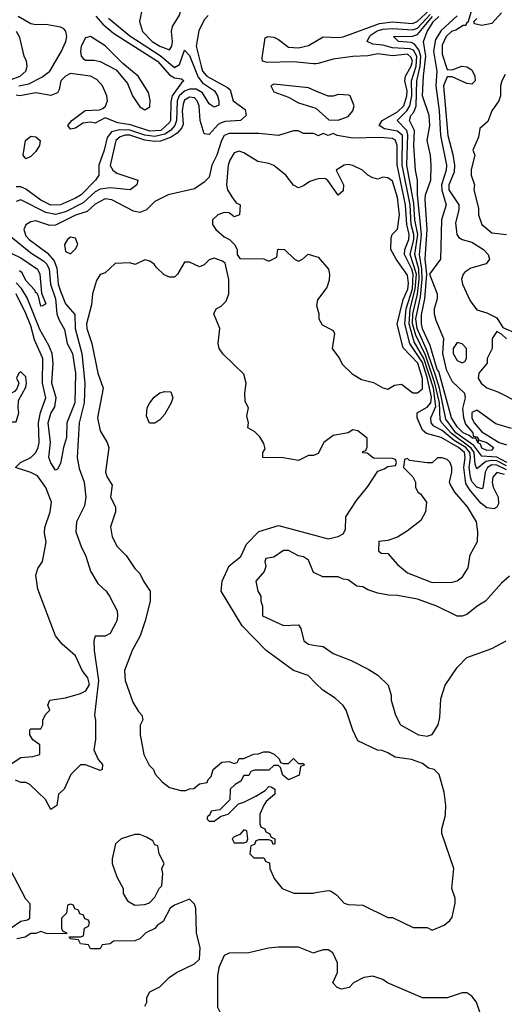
# Model space of a CAD drawing. Header units: inches. Extents: x 2380053 to 2584298, y 380219 to 546618.
# Tile 227 of 256: x 2468805 to 2470761, y 489242 to 493217. Entities that reach past the tile are written whole.
import ezdxf

# ---------------------------------------------------------------- set-up
doc = ezdxf.new("R2010")
doc.units = ezdxf.units.IN
doc.header["$MEASUREMENT"] = 0
for name, color, linetype in [('C4468', 7, 'Continuous'), ('C4469', 7, 'Continuous'), ('C4478', 7, 'Continuous'), ('C4479', 7, 'Continuous')]:
    doc.layers.add(name, color=color, linetype=linetype)

msp = doc.modelspace()

# ---------------------------------------------------------------- linework, layer by layer
at = {"layer": 'C4468', "color": 2, "elevation": 34}
for points in [[(2469564.3, 490000), (2469562, 489998), (2469562, 489990), (2469570, 489982), (2469590, 489982), (2469615.2, 490000)], [(2469774, 490000), (2469774, 489970), (2469778, 489958), (2469794, 489950), (2469798, 489938), (2469814, 489930), (2469818, 489918), (2469834, 489910), (2469834, 489890), (2469827.3, 489887.3), (2469822, 489902), (2469810, 489906), (2469770, 489906), (2469758, 489902), (2469752.7, 489887.3), (2469738, 489882), (2469734, 489850), (2469750, 489834), (2469790, 489834), (2469798, 489818), (2469812.7, 489812.7), (2469814, 489790), (2469832, 489750), (2469864.7, 489710), (2469911.1, 489691.1), (2469988.9, 489691.1), (2470000, 489693.1)], [(2468770, 489551), (2468810, 489578), (2468836.4, 489583.6), (2468846, 489590), (2468847.3, 489647.3), (2468830, 489666), (2468750, 489818)], [(2469310, 489234), (2469318, 489250), (2469318, 489270), (2469330, 489292), (2469370, 489312), (2469408, 489350), (2469438, 489370), (2469510, 489406), (2469530, 489424.7), (2469533.2, 489470), (2469518, 489530), (2469515.3, 489630), (2469510, 489646), (2469490, 489666), (2469430, 489642), (2469412, 489630), (2469383.6, 489576.4), (2469359.6, 489560.4), (2469350, 489548), (2469314, 489530), (2469290, 489506), (2469270, 489498), (2469183.6, 489496.4), (2469170, 489486), (2469138, 489482), (2469130, 489466), (2469090, 489466), (2469082, 489482), (2469050, 489486), (2469042, 489502), (2469010, 489506), (2469006, 489510), (2469006, 489514), (2469050, 489514), (2469062, 489518), (2469066, 489550), (2469082, 489558), (2469086, 489570), (2469082, 489582), (2469067.3, 489587.3), (2469062, 489602), (2469047.3, 489607.3), (2469042, 489622), (2469027.3, 489627.3), (2469022, 489642), (2469010, 489646), (2468998, 489642), (2468994, 489610), (2468974, 489590), (2468974, 489550), (2468978, 489538), (2468994, 489530), (2468994, 489526), (2468912.7, 489527.3), (2468890, 489535.3), (2468870, 489528), (2468850, 489528), (2468826.4, 489513.6), (2468793.7, 489506.3)], [(2470000, 489452), (2469990, 489448.7), (2469930, 489473.2), (2469850, 489473.2), (2469808.4, 489468.4), (2469730, 489449.2), (2469650, 489449), (2469630, 489439), (2469608.2, 489390), (2469603.7, 489356.3), (2469602.8, 489230), (2469644, 489150), (2469674, 489110), (2469703.4, 489083.4), (2469803.5, 489023.5), (2469823.5, 489003.5), (2469861, 488950), (2469890, 488922.8), (2469970, 488867.3), (2470000, 488849.8)]]:
    msp.add_lwpolyline(points, dxfattribs=at)
for points in [[(2469710, 489946), (2469692.7, 489927.3), (2469670, 489918), (2469662, 489910), (2469670, 489894), (2469710, 489894), (2469722, 489898), (2469726, 489910), (2469722, 489942)], [(2469290, 489928), (2469270, 489928), (2469214, 489910), (2469192, 489890), (2469178, 489830), (2469178, 489810), (2469196.9, 489756.9), (2469222, 489710), (2469222, 489690), (2469239.6, 489659.6), (2469270, 489642), (2469310, 489644.7), (2469328.4, 489651.6), (2469350, 489674), (2469368, 489710), (2469379, 489721), (2469382, 489770), (2469378, 489790), (2469388, 489810), (2469368, 489850), (2469362, 489882), (2469350, 489886), (2469342, 489902), (2469316.4, 489916.4)]]:
    msp.add_lwpolyline(points, close=True, dxfattribs=at)
at = {"layer": 'C4469', "color": 2}
for points, elevation in [([(2469430, 493438.7), (2469410, 493438), (2469381.6, 493418.4), (2469330, 493399.3), (2469283.7, 493370), (2469270.4, 493350), (2469299.3, 493290), (2469300.4, 493270), (2469288, 493210), (2469300.5, 493170), (2469339.3, 493130), (2469370.8, 493110), (2469410, 493096.3), (2469418.7, 493110), (2469421.6, 493130), (2469417, 493170), (2469420.9, 493190), (2469450, 493236), (2469465.6, 493294.4), (2469494.5, 493350), (2469491, 493371)], 26), ([(2469090, 493149), (2469070, 493144), (2469053, 493110), (2469050.4, 493090), (2469053.4, 493070), (2469060.7, 493060.7), (2469070, 493053.4), (2469106, 493054), (2469130, 493048.8), (2469194.6, 493014.6), (2469239.4, 492959.4), (2469259.5, 492910), (2469290, 492865.5), (2469310, 492854), (2469330, 492866), (2469331.9, 492891.9), (2469324.1, 492924.1), (2469282.7, 492990), (2469220.6, 493040.6), (2469150, 493112)], 18), ([(2468830, 492655.3), (2468819, 492670), (2468828, 492730), (2468850, 492747.7), (2468870, 492744), (2468886.8, 492730), (2468884.9, 492710), (2468870, 492685.2), (2468850, 492665.2)], 18), ([(2469010, 492339), (2468998, 492330), (2468986, 492310), (2468990, 492282), (2469010, 492272), (2469030, 492292), (2469039, 492310), (2469030, 492335.3)], 34), ([(2468810, 491795.3), (2468802, 491790), (2468792, 491770), (2468802, 491750), (2468792.7, 491727.3), (2468783.6, 491716.4), (2468750, 491698), (2468744.7, 491690), (2468746, 491650), (2468763.6, 491603.6), (2468770, 491594), (2468790, 491594), (2468802, 491630), (2468798, 491650), (2468800.4, 491679.6), (2468830, 491734), (2468832.1, 491747.9), (2468830, 491775.3)], 34), ([(2469350, 491588), (2469328.9, 491588.9), (2469317.2, 491617.2), (2469319.5, 491650), (2469329.6, 491670), (2469347.2, 491692.8), (2469370, 491710.4), (2469390, 491716.3), (2469414.4, 491714.4), (2469422.8, 491690), (2469416.3, 491670), (2469390, 491625.2), (2469370, 491601.2)], 34)]:
    msp.add_lwpolyline(points, close=True, dxfattribs=dict(at, elevation=elevation))
for points, elevation in [([(2469565.2, 493234.8), (2469550, 493217), (2469527.9, 493172.1), (2469517.6, 493110), (2469537.1, 493030), (2469542.7, 493010), (2469559.6, 492990), (2469643.9, 492943.9), (2469654.2, 492934.2), (2469666, 492890), (2469714.3, 492854.3), (2469719.1, 492830), (2469696, 492810), (2469633.6, 492806.4), (2469618.4, 492801.6), (2469605.9, 492794.1), (2469570, 492754.5), (2469550, 492756), (2469532.6, 492810), (2469529.7, 492870), (2469521.7, 492890), (2469510, 492901.7), (2469490, 492905.1), (2469470, 492892.3), (2469464.2, 492875.8), (2469460.9, 492850), (2469464.1, 492795.9), (2469459.5, 492780.5), (2469440.5, 492759.5), (2469416.3, 492743.7), (2469373.2, 492726.8), (2469350, 492725.4), (2469310, 492731.4), (2469250, 492750.9), (2469230, 492751), (2469210, 492744.2), (2469192.9, 492730), (2469169.3, 492629.3), (2469180.4, 492610), (2469197.3, 492597.3), (2469281, 492570), (2469277.3, 492550), (2469251, 492530), (2469170, 492538), (2469130, 492532.8), (2469110, 492521.8), (2469061.5, 492478.5), (2468990, 492441.8), (2468950, 492430.7), (2468910, 492439.4), (2468810, 492489.6), (2468790, 492483.6)], 26), ([(2469112.1, 493232), (2469139.7, 493199.7), (2469183.5, 493163.5), (2469360.8, 493050), (2469410, 492994.7), (2469430, 492982), (2469458, 492978), (2469467.3, 492970), (2469457.4, 492962.6), (2469419.7, 492910), (2469414.6, 492885.4), (2469413.9, 492810), (2469410, 492801.7), (2469374.3, 492770), (2469330, 492767.3), (2469252.4, 492792.4), (2469200.4, 492800.4), (2469150, 492820.9), (2469110, 492799.3), (2469090, 492803.6), (2469059.8, 492800.2), (2469030, 492779.3), (2469010, 492775.3), (2468999, 492790), (2469015.3, 492810), (2469069.5, 492850.5), (2469126.6, 492853.4), (2469140.9, 492859.1), (2469151.7, 492868.3), (2469159.5, 492890), (2469156.2, 492910), (2469139.6, 492950), (2469116.1, 492976.1), (2469090, 492989.6), (2469018.9, 492998.9), (2469010, 492999.5), (2468990, 492989.3), (2468970.7, 492970), (2468964.7, 492935.3), (2468957.7, 492922.3), (2468930, 492911.5), (2468870, 492921.6), (2468806, 492910), (2468790, 492912.7)], 18), ([(2468802, 492950), (2468841.7, 492958.3), (2468894.5, 492985.5), (2468926, 493010), (2468972.2, 493087.8), (2468991.2, 493130), (2468995.1, 493150), (2468991, 493171), (2468982, 493182), (2468970, 493187.6), (2468910, 493198.4), (2468870, 493196.3), (2468850, 493200.5), (2468798.7, 493230)], 18), ([(2469163.3, 493223.3), (2469250, 493152.3), (2469372.4, 493072.4), (2469430, 493024.4), (2469450, 493036.3), (2469470, 493094.8), (2469490, 493073), (2469524.7, 492984.7), (2469542.7, 492962.7), (2469591.5, 492930), (2469603.6, 492910), (2469608.5, 492890), (2469607.9, 492872.1), (2469590, 492863.6), (2469570, 492877.6), (2469542.6, 492922.6), (2469517.4, 492937.4), (2469490, 492937.3), (2469470, 492929.1), (2469448.2, 492910), (2469440.1, 492890), (2469438.1, 492810), (2469431.6, 492790), (2469413.5, 492770), (2469390, 492755.2), (2469350, 492745.6), (2469310, 492750.9), (2469250, 492771.4), (2469207.8, 492772.2), (2469175.5, 492764.5), (2469158.1, 492741.9), (2469146.3, 492690), (2469124.2, 492630), (2469123.8, 492590), (2469110.4, 492570), (2469052.6, 492510), (2469030, 492496.4), (2468970, 492469.8), (2468930, 492467.9), (2468890, 492488.7), (2468830, 492533.3), (2468810, 492542.3), (2468790, 492542.6)], 22), ([(2468770, 492976.5), (2468807.3, 492990), (2468829.6, 493010), (2468835.1, 493030), (2468832.7, 493050), (2468822.9, 493070), (2468805.4, 493145.4), (2468792.3, 493170)], 22), ([(2470000, 493039.7), (2469990, 493038.9), (2469910, 493047.8), (2469804.2, 493044.2), (2469785.2, 493050), (2469783.2, 493063.2), (2469795.3, 493144.7), (2469806, 493150), (2469830, 493147.3), (2469850, 493137.3), (2469890, 493106), (2469930, 493104), (2469970, 493113.4), (2470000, 493130.6)], 26), ([(2470000, 492929.3), (2469970, 492942), (2469830, 492957.2), (2469818, 492950), (2469830, 492926), (2469890, 492904.7), (2469930, 492882), (2469999.8, 492859.8), (2470000, 492859.6)], 30), ([(2470000, 492753.5), (2469990, 492758), (2469950, 492758), (2469928.7, 492768.7), (2469910, 492769), (2469849.4, 492749.4), (2469770, 492758), (2469650, 492758.3), (2469630.3, 492749.7), (2469618.7, 492730), (2469600.3, 492670), (2469580.4, 492630), (2469570, 492581.2), (2469550, 492560.9), (2469510, 492534.5), (2469404.7, 492510), (2469350, 492484), (2469316, 492450), (2469290, 492439.5), (2469264.4, 492444.4), (2469177.2, 492490), (2469150, 492493.5), (2469110, 492472.8), (2469077.5, 492442.5), (2469030, 492428.4), (2468950, 492388.2), (2468926.3, 492386.3), (2468870, 492405.6), (2468850, 492401.6), (2468830, 492389.2), (2468821.3, 492370), (2468830, 492344.4), (2468843.1, 492330), (2468916.2, 492276.2), (2468943.9, 492243.9), (2468954.4, 492214.4), (2468960.2, 492150), (2468970, 492121.6), (2468990, 492070.6), (2469027.2, 492027.2), (2469028.1, 491970), (2469055.9, 491870), (2469068.3, 491750), (2469065.6, 491670), (2469045.5, 491590), (2469036.5, 491450), (2469045.4, 491405.4), (2469065.7, 491350), (2469072.4, 491290), (2469065.9, 491254.1), (2469034.6, 491190), (2469031.8, 491150), (2469052.4, 491090), (2469071.7, 491051.7), (2469090, 490990.8), (2469120.5, 490940.5), (2469153.4, 490910), (2469167.7, 490890), (2469198, 490830), (2469199.1, 490810), (2469197.1, 490790), (2469170, 490739), (2469150, 490729), (2469110, 490728), (2469104, 490710), (2469104.9, 490670), (2469122.8, 490550), (2469106.8, 490410), (2469110.9, 490389.1), (2469110.9, 490310.9), (2469104.7, 490270), (2469121, 490230), (2469138.8, 490210), (2469138, 490190), (2469130, 490186), (2469070, 490209), (2469050, 490208.7), (2469011.3, 490170), (2468984.7, 490110), (2468962, 490090), (2468955.3, 490044.7), (2468930, 490028.7), (2468908.4, 490068.4), (2468846, 490130), (2468830, 490138), (2468810, 490138), (2468787.3, 490147.3)], 30), ([(2470000, 492572.3), (2469975.3, 492564.7), (2469950, 492546), (2469930, 492538), (2469910, 492548.7), (2469879, 492590), (2469830, 492629), (2469810, 492637.2), (2469765.4, 492645.4), (2469710, 492679.5), (2469690, 492686.6), (2469670, 492679.3), (2469652.7, 492650), (2469646.7, 492630), (2469639.1, 492550), (2469644, 492530), (2469661.6, 492501.6), (2469678, 492478), (2469694, 492470), (2469691.3, 492430), (2469670, 492422), (2469650, 492438), (2469630, 492439), (2469604.7, 492430), (2469582.8, 492410), (2469582.8, 492390), (2469596, 492370), (2469630, 492341), (2469652, 492330), (2469672, 492310), (2469682, 492290), (2469682, 492270), (2469692.7, 492252.7), (2469790, 492252), (2469810, 492242), (2469842, 492258), (2469846, 492290), (2469850, 492291.3), (2469874, 492290), (2469914, 492250), (2469930, 492242), (2469946, 492250), (2469968.7, 492271.3), (2470000, 492261.2)], 34), ([(2468770, 492340.3), (2468850, 492276.5), (2468901.9, 492241.9), (2468913.8, 492230), (2468923.5, 492210), (2468929.5, 492149.5), (2468949.3, 492090), (2468954.7, 492030), (2468963.8, 492003.8), (2468986.3, 491966.3), (2468996, 491910), (2469018.6, 491870), (2469030.2, 491790), (2469027.6, 491670), (2468994.9, 491590), (2468994.3, 491530), (2468981.6, 491490), (2468970, 491426), (2468958, 491402), (2468950, 491398), (2468930, 491428.7), (2468922.9, 491450), (2468929.7, 491510), (2468920.4, 491590), (2468930, 491627.3), (2468946.2, 491653.8), (2468952.4, 491690), (2468934.5, 491750), (2468939.8, 491830), (2468935.6, 491870), (2468922.5, 491902.5), (2468886.5, 491966.5), (2468834.8, 492094.8), (2468811.5, 492131.5), (2468790, 492154.8)], 26), ([(2468773.3, 492273.3), (2468810, 492256.4), (2468876.4, 492210), (2468885.5, 492190), (2468893.4, 492113.4), (2468910.3, 492070), (2468898, 492062), (2468890, 492061.2), (2468881.2, 492101.2), (2468874, 492114), (2468870, 492114), (2468865.4, 492125.4), (2468830, 492164.5), (2468814.9, 492194.9), (2468803.6, 492203.6)], 22), ([(2470000, 491462), (2469990, 491458), (2469970, 491458), (2469930, 491438), (2469868.4, 491448.4), (2469786, 491450), (2469786, 491470), (2469795.3, 491484.7), (2469790, 491506), (2469773.6, 491533.6), (2469754, 491554), (2469726, 491570), (2469728, 491590), (2469722, 491618), (2469728, 491650), (2469715.3, 491675.3), (2469713.2, 491710), (2469719, 491750), (2469710, 491786), (2469626.6, 491866.6), (2469609.4, 491889.4), (2469605.2, 491910), (2469613.2, 491970), (2469588.7, 492030), (2469598, 492050), (2469618.6, 492061.4), (2469638.6, 492081.4), (2469649.2, 492110), (2469648.4, 492168.4), (2469634, 492234), (2469623.1, 492243.1), (2469590, 492254), (2469570, 492248), (2469550, 492228), (2469530, 492219), (2469490, 492238), (2469470, 492238), (2469442, 492190), (2469430, 492178), (2469410, 492178), (2469387.3, 492187.3), (2469356.4, 492216.4), (2469348, 492230), (2469330, 492242), (2469310, 492248), (2469270.7, 492229.3), (2469250, 492236), (2469190, 492233.2), (2469150, 492195.3), (2469130, 492188), (2469115.3, 492164.7), (2469098, 492110), (2469094.2, 492065.8), (2469074, 491990), (2469075.8, 491970), (2469096.4, 491910), (2469120.4, 491790), (2469141.6, 491730), (2469119.1, 491610), (2469130, 491558), (2469158, 491510), (2469164.7, 491490), (2469151, 491390), (2469158, 491370), (2469178, 491338), (2469171, 491290), (2469192, 491250), (2469192, 491230), (2469171.3, 491170), (2469178, 491130), (2469198, 491090), (2469234.4, 491054.4), (2469270, 491002), (2469290, 490982), (2469304.7, 490950), (2469331, 490910), (2469331, 490870), (2469310.8, 490790), (2469290.7, 490730), (2469258.8, 490670), (2469227.3, 490590), (2469230.8, 490550), (2469261.4, 490461.4), (2469284, 490424), (2469298, 490410), (2469302, 490390), (2469291.6, 490368.4), (2469291.3, 490330), (2469306, 490250), (2469327.5, 490207.5), (2469344.7, 490190), (2469351.1, 490171.1), (2469379.8, 490139.8), (2469410, 490118), (2469454.6, 490105.4), (2469475.3, 490104.7), (2469490, 490112), (2469507.3, 490112.7), (2469530, 490132), (2469562, 490138), (2469566, 490150), (2469578, 490162), (2469586, 490190), (2469620.4, 490219.6), (2469650, 490222), (2469670, 490214), (2469682, 490218), (2469690, 490234), (2469710, 490234), (2469748.4, 490251.6), (2469767.3, 490252.7), (2469790, 490262), (2469810, 490262), (2469831.6, 490251.6), (2469852.7, 490232.7), (2469858, 490218), (2469870, 490214), (2469890, 490214), (2469910, 490234), (2469930, 490214), (2469950, 490214), (2469952.7, 490207.3), (2469938, 490202), (2469932.7, 490167.3), (2469890, 490148), (2469867.3, 490167.3), (2469858, 490198), (2469850, 490206), (2469830, 490206), (2469810, 490188), (2469752.7, 490187.3), (2469738, 490182), (2469730, 490166), (2469710, 490166), (2469696.9, 490143.1), (2469674, 490130), (2469654, 490110), (2469652.7, 490067.3), (2469612.7, 490027.3), (2469578, 490022), (2469572.7, 490007.3), (2469564.3, 490000)], 34), ([(2468766, 490210), (2468810, 490238), (2468858, 490242), (2468886, 490250), (2468886, 490290), (2468858, 490310), (2468846, 490330), (2468846, 490350), (2468850, 490354), (2468890, 490354), (2468898, 490370), (2468898, 490390), (2468910, 490414), (2468926, 490430), (2468918, 490450), (2468926, 490470), (2468990, 490478.8), (2469050, 490496.3), (2469072.1, 490507.9), (2469086.6, 490533.4), (2469080.5, 490560.5), (2469057.6, 490590), (2469030, 490649), (2468976.6, 490696.6), (2468949.2, 490730), (2468877.5, 490917.5), (2468870, 490974), (2468878, 491002), (2468897.2, 491030), (2468911.5, 491108.5), (2468904.8, 491144.8), (2468906.8, 491166.8), (2468927.6, 491230), (2468933.6, 491270), (2468910, 491329.2), (2468876.3, 491376.3), (2468850, 491389.6), (2468788, 491410), (2468808.7, 491430), (2468850, 491450.4), (2468869.6, 491470), (2468879.1, 491490), (2468883.5, 491510), (2468880.3, 491590), (2468888.9, 491631.1), (2468910.9, 491690), (2468896.5, 491750), (2468898.5, 491850), (2468864.7, 491924.7), (2468850, 491982), (2468830, 492031.8), (2468790, 492111)], 30), ([(2470000, 490537.9), (2469968.9, 490568.9), (2469910, 490589.2), (2469799, 490670), (2469702.7, 490770), (2469618, 490910), (2469622, 490950), (2469650, 491012), (2469698, 491050), (2469720.2, 491099.8), (2469770, 491151.3), (2469850, 491174.8), (2470000, 491134.5)], 34), ([(2470000, 490981.4), (2469990, 490986), (2469970, 491035.3), (2469950, 491048.7), (2469930, 491053.2), (2469890, 491074), (2469870, 491074), (2469830, 491048), (2469798, 491042), (2469794, 491030), (2469798, 491010), (2469791.3, 490990), (2469758, 490950), (2469766, 490910), (2469778, 490890), (2469778, 490870), (2469784.7, 490850), (2469784.7, 490810), (2469870, 490772), (2469930, 490774), (2469939.6, 490759.6), (2469951.3, 490710), (2469970, 490696), (2470000, 490691)], 34), ([(2469615.2, 490000), (2469618, 490002), (2469646, 490010), (2469688, 490052), (2469710, 490058), (2469758, 490082), (2469795.3, 490104.7), (2469810, 490122), (2469819.6, 490119.6), (2469834, 490110), (2469834, 490090), (2469799.6, 490060.4), (2469790, 490046), (2469774, 490010), (2469774, 490000)], 34)]:
    msp.add_lwpolyline(points, dxfattribs=dict(at, elevation=elevation))
at = {"layer": 'C4478', "color": 2, "elevation": 34}
for points in [[(2470000, 489693.1), (2470050, 489702), (2470059.6, 489699.6), (2470083.6, 489683.6), (2470114, 489650), (2470130, 489644.7), (2470190, 489642), (2470290, 489592), (2470310, 489592), (2470392.7, 489552.7), (2470450, 489552), (2470470, 489542), (2470518, 489562), (2470540.2, 489579.8), (2470550, 489594), (2470562, 489650), (2470562, 489670), (2470548.7, 489710), (2470557.2, 489790), (2470508.9, 489931.1), (2470508.7, 489950), (2470521.4, 490000)], [(2470690, 489126), (2470648.7, 489250), (2470630, 489275.3), (2470610, 489288.7), (2470590, 489288.7), (2470530, 489268.7), (2470430, 489268), (2470289.3, 489329.3), (2470270, 489342), (2470230, 489355.3), (2470194, 489350), (2470151.6, 489328.4), (2470134, 489310), (2470103.1, 489303.1), (2470086, 489310), (2470068.7, 489328.7), (2470088, 489370), (2470088, 489410), (2470068, 489450), (2470050, 489462), (2470030, 489462), (2470000, 489452)]]:
    msp.add_lwpolyline(points, dxfattribs=at)
at = {"layer": 'C4479', "color": 2}
for points, elevation in [([(2470000, 493130.6), (2470030, 493147.7), (2470090, 493144.9), (2470110, 493148.5), (2470257.6, 493202.4), (2470310, 493208.1), (2470390, 493202.5), (2470409.6, 493210), (2470461.3, 493258.7)], 26), ([(2470770, 491416), (2470730, 491435.7), (2470710, 491438.2), (2470686.7, 491433.3), (2470650, 491403.6), (2470643.5, 491423.5), (2470639.1, 491470), (2470627.3, 491487.3), (2470547.2, 491547.2), (2470507.9, 491590), (2470502, 491602), (2470498.5, 491670), (2470480.4, 491750), (2470442.3, 491862.3), (2470403.4, 491943.4), (2470390.7, 491990), (2470392.1, 492030), (2470410.2, 492109.8), (2470417.5, 492170), (2470415.7, 492210), (2470399.9, 492270), (2470411.4, 492350), (2470399.7, 492410), (2470395.9, 492475.9), (2470367.1, 492630), (2470371.9, 492751.9), (2470366.9, 492770), (2470328.4, 492810), (2470367.1, 492850), (2470379.9, 492870), (2470387.1, 492910), (2470385.9, 492970), (2470404.8, 493030), (2470407, 493070), (2470393.8, 493093.8), (2470380, 493100), (2470310, 493103.9), (2470270, 493114.8), (2470230, 493118.5), (2470207.8, 493130), (2470216.4, 493150), (2470223.9, 493156.1), (2470247.2, 493172.8), (2470270, 493179.8), (2470310, 493182.2), (2470390, 493177.1), (2470410, 493183.6), (2470461.3, 493238.7)], 22), ([(2470771.1, 491430), (2470730, 491451.6), (2470670, 491454.5), (2470637.7, 491497.7), (2470564.9, 491550), (2470525.1, 491605.1), (2470498.9, 491730), (2470482.7, 491782.7), (2470446.3, 491886.3), (2470408.8, 491970), (2470404.1, 492010), (2470421.9, 492098.1), (2470428.8, 492170), (2470428.3, 492210), (2470418, 492270), (2470426.2, 492350), (2470409.9, 492510.1), (2470409.8, 492569.8), (2470402.4, 492610), (2470396, 492710), (2470397.6, 492770), (2470377.7, 492810), (2470383.5, 492830), (2470395.6, 492844.4), (2470405, 492870), (2470407.7, 492970), (2470421.1, 493030), (2470423.8, 493070), (2470416.3, 493096.3), (2470398.9, 493118.9), (2470385.7, 493125.7), (2470334, 493130), (2470314, 493150), (2470390, 493151.5), (2470410, 493157.1), (2470471, 493230)], 18), ([(2470570, 493232.4), (2470505.6, 493174.4), (2470483, 493137), (2470475.5, 493090), (2470488.2, 493010), (2470484.3, 492950), (2470497.7, 492850), (2470503.2, 492750), (2470526.9, 492630), (2470526.7, 492610), (2470507.3, 492550), (2470508.6, 492528.6), (2470525.7, 492470), (2470507.8, 492410), (2470502.6, 492250), (2470459.1, 492190), (2470490.3, 492110), (2470490.3, 492090), (2470478, 492050), (2470478, 492030), (2470484.1, 492004.1), (2470515.5, 491930), (2470511.1, 491870), (2470525.4, 491805.4), (2470550, 491756.4), (2470600.4, 491710), (2470603.1, 491690), (2470592, 491648), (2470595.8, 491610), (2470604.5, 491584.4), (2470633.6, 491550), (2470635.5, 491535.5), (2470650, 491532.6), (2470658, 491522), (2470650, 491515.3), (2470647.2, 491527.2), (2470632.8, 491527.2), (2470619, 491539), (2470594.3, 491550), (2470570, 491574), (2470547.9, 491610), (2470496.9, 491796.9), (2470490, 491805.4), (2470461.3, 491901.3), (2470430, 491969.7), (2470426.2, 491990), (2470426.1, 492026.1), (2470439.6, 492090), (2470448.4, 492190), (2470440.9, 492250), (2470449.1, 492370), (2470440.8, 492490), (2470442.8, 492510), (2470463.8, 492570), (2470465.8, 492630), (2470462.8, 492670), (2470449.7, 492730), (2470459.8, 492790), (2470457.2, 492830), (2470431.1, 492910), (2470434.4, 492990), (2470444.2, 493070), (2470434.5, 493130), (2470449.2, 493170), (2470475, 493210), (2470496.8, 493230)], 14), ([(2470627.6, 493250), (2470614, 493206), (2470610, 493206), (2470606, 493194), (2470594, 493194), (2470564.6, 493175.4), (2470547.2, 493170), (2470526, 493150), (2470510, 493114), (2470510, 493078), (2470530, 493016.3), (2470550, 493014.8), (2470589.6, 493030.4), (2470610, 493027.3), (2470630, 493014.8), (2470642, 492990), (2470642.8, 492970), (2470630, 492957.2), (2470610, 492959.5), (2470550, 492986.6), (2470530, 492987), (2470515.2, 492950), (2470532.9, 492750), (2470553.2, 492673.2), (2470559.3, 492630), (2470558.3, 492601.7), (2470536.3, 492550), (2470537.1, 492530), (2470577.8, 492470), (2470576.9, 492450), (2470563.4, 492396.6), (2470568.8, 492350), (2470577.6, 492337.6), (2470590, 492330.4), (2470630, 492319.5), (2470676.3, 492290), (2470695.5, 492270), (2470700.7, 492250), (2470687.7, 492232.3), (2470625.8, 492214.2), (2470601.7, 492198.3), (2470594, 492190), (2470588.2, 492170), (2470592.4, 492150), (2470622.8, 492082.8), (2470650, 492046), (2470690, 492033.4), (2470730, 492013), (2470755.3, 491975.3), (2470810, 491950.7)], 18), ([(2470750, 493245.2), (2470710, 493202.7), (2470670, 493194), (2470640.4, 493200.4), (2470638, 493210), (2470650, 493222)], 18), ([(2470770, 491400.5), (2470730, 491418.3), (2470710, 491419.9), (2470693, 491410), (2470682.8, 491390), (2470673.4, 491326.6), (2470670, 491322.9), (2470650, 491329.8), (2470630, 491353.3), (2470624.6, 491370), (2470618.5, 491410), (2470624.3, 491450), (2470621.9, 491470), (2470605, 491490), (2470558.5, 491518.5), (2470510, 491558.4), (2470476.5, 491576.5), (2470465.3, 491590), (2470464.5, 491610), (2470483.9, 491656.1), (2470474.7, 491730), (2470435.7, 491850), (2470397.3, 491917.3), (2470376.1, 491990), (2470380.9, 492050), (2470401.5, 492130), (2470405.7, 492190), (2470381.2, 492270), (2470395.5, 492330), (2470395.5, 492350), (2470384.5, 492390), (2470380.1, 492470), (2470348, 492630), (2470350.4, 492750), (2470330, 492766.8), (2470276.8, 492776.8), (2470255.6, 492790), (2470267.8, 492810), (2470330, 492846), (2470355.2, 492870), (2470367.8, 492910), (2470368.4, 492930), (2470358.9, 492970), (2470361.5, 492990), (2470385, 493030), (2470390.4, 493050), (2470385.4, 493065.4), (2470370, 493077.8), (2470310, 493071.7), (2470250, 493079.8), (2470210, 493070.9), (2470150, 493068.7), (2470070, 493057.7), (2470010, 493040.5), (2470000, 493039.7)], 26), ([(2470764.5, 492995.5), (2470751, 492970), (2470744.7, 492950), (2470744.7, 492910), (2470738, 492890), (2470711, 492850), (2470693.7, 492806.3), (2470662, 492778), (2470656.9, 492743.1), (2470634, 492690), (2470642, 492670), (2470627.1, 492612.9), (2470627.3, 492590), (2470641, 492550), (2470638, 492530), (2470656.9, 492456.9), (2470656, 492430), (2470670.6, 492390.6), (2470710, 492357.3), (2470769.3, 492350.7)], 22), ([(2470000, 492859.6), (2470052.7, 492812.7), (2470090, 492812), (2470130, 492826), (2470148.7, 492850), (2470155.3, 492870), (2470138, 492910), (2470132.9, 492912.9), (2470090, 492915.3), (2470070, 492908), (2470050, 492908), (2470000, 492929.3)], 30), ([(2470761.5, 491381.5), (2470730, 491389.6), (2470714.9, 491370), (2470711.5, 491350), (2470715.8, 491330), (2470735.3, 491290), (2470736.9, 491263.1), (2470730, 491249.2), (2470718, 491242), (2470690, 491247.1), (2470665.7, 491265.7), (2470620.3, 491320.3), (2470605.1, 491345.1), (2470598, 491410), (2470603.4, 491450), (2470600.6, 491470), (2470575.5, 491490), (2470506, 491530), (2470447.3, 491547.3), (2470430, 491559.6), (2470409.6, 491610), (2470409.2, 491630), (2470450, 491652.7), (2470463.8, 491670), (2470467.3, 491692.7), (2470450, 491773.1), (2470430, 491833.8), (2470379.6, 491910), (2470358.7, 491990), (2470364.7, 492050), (2470390, 492130.5), (2470392.6, 492190), (2470387.3, 492210), (2470357.9, 492270), (2470358.7, 492290), (2470375.4, 492330), (2470376.6, 492350), (2470367, 492390), (2470362, 492470), (2470328.9, 492631.1), (2470328.5, 492710), (2470321.3, 492730), (2470310, 492738), (2470258.3, 492741.7), (2470150, 492739.5), (2470086, 492750), (2470070, 492758), (2470050, 492749.2), (2470030, 492758), (2470010, 492749), (2470000, 492753.5)], 30), ([(2470000, 492261.2), (2470010, 492258), (2470050.5, 492210.5), (2470054.8, 492190), (2470054.4, 492165.6), (2470044.5, 492135.5), (2470006.4, 492086.4), (2470002.8, 492062.8), (2470012, 492030), (2470012, 492010), (2470025.4, 491985.4), (2470070, 491962), (2470074.8, 491950), (2470066, 491890), (2470096, 491850), (2470106.4, 491826.4), (2470147.3, 491787.3), (2470184.9, 491764.9), (2470233, 491753), (2470270, 491731), (2470290, 491726), (2470318, 491742), (2470345.4, 491745.4), (2470390.9, 491710.9), (2470410, 491710.8), (2470430, 491726.8), (2470430, 491768.7), (2470411.5, 491830), (2470353, 491893), (2470328, 491988), (2470352.8, 492087.2), (2470371.3, 492130), (2470374, 492154), (2470370, 492186.6), (2470323.6, 492250), (2470302.7, 492290), (2470304, 492336), (2470308, 492350), (2470330, 492371.3), (2470338, 492430), (2470330, 492499), (2470310, 492566), (2470290, 492579), (2470270, 492581.2), (2470250, 492574), (2470230, 492579), (2470209.4, 492589.4), (2470188, 492610), (2470150, 492629), (2470130, 492633.2), (2470114, 492630), (2470082, 492610), (2470111.3, 492550), (2470110, 492526), (2470090, 492508.7), (2470048.7, 492568.7), (2470036.4, 492576.4), (2470010, 492575.3), (2470000, 492572.3)], 34), ([(2470768.9, 491928.9), (2470750, 491948), (2470730, 491958), (2470712, 491930), (2470712, 491890), (2470691.3, 491850), (2470691.3, 491830), (2470658, 491790), (2470654.8, 491770), (2470667.3, 491750), (2470690, 491730.8), (2470734.4, 491714.4), (2470822, 491670)], 18), ([(2470790, 491567.3), (2470725.9, 491585.9), (2470650, 491640.7), (2470630, 491632), (2470629.3, 491610), (2470639.1, 491590), (2470670, 491554), (2470740.3, 491510), (2470770, 491500.9)], 18), ([(2470000, 491134.5), (2470050, 491121), (2470090, 491131.3), (2470110, 491142), (2470120.4, 491159.6), (2470121.2, 491210), (2470164.5, 491275.5), (2470210, 491332), (2470250, 491394), (2470276.4, 491403.6), (2470290, 491414), (2470322, 491418), (2470326, 491430), (2470322, 491442), (2470310, 491446), (2470232.7, 491447.3), (2470207.3, 491467.3), (2470190, 491468), (2470190, 491474), (2470202, 491478), (2470207.3, 491492.7), (2470207.3, 491527.3), (2470170, 491558), (2470150, 491562), (2470130.8, 491549.2), (2470070, 491539), (2470032, 491510), (2470010, 491466), (2470000, 491462)], 34), ([(2470782, 490970), (2470750, 490942), (2470684.7, 490870), (2470651.3, 490850), (2470610, 490815.3), (2470590, 490808.7), (2470570, 490808.7), (2470488, 490850), (2470410, 490877.2), (2470330, 490892.7), (2470293.6, 490893.6), (2470250, 490902), (2470210, 490915.3), (2470190, 490928), (2470166, 490930), (2470130, 490955.3), (2470110, 490958), (2470090, 490968), (2470028.4, 490968.4), (2470000, 490981.4)], 34), ([(2470000, 490691), (2470030, 490686), (2470070, 490658.8), (2470142, 490630), (2470214.4, 490594.4), (2470250.9, 490570.9), (2470291.3, 490530), (2470304.7, 490490), (2470304.7, 490470), (2470322, 490410), (2470342, 490370), (2470414, 490330), (2470450, 490324.7), (2470470, 490332), (2470494, 490370), (2470500.2, 490399.8), (2470504.7, 490475.3), (2470522, 490530), (2470570, 490602), (2470610, 490642), (2470710, 490678), (2470768, 490710)], 34), ([(2470521.4, 490000), (2470524, 490010), (2470524.7, 490044.7), (2470518, 490098), (2470498, 490170), (2470478, 490190), (2470455.3, 490195.3), (2470430, 490214), (2470386, 490230), (2470320.4, 490240.4), (2470290, 490258), (2470267.3, 490267.3), (2470248.4, 490268.4), (2470170, 490306), (2470148.9, 490348.9), (2470122, 490430), (2470110, 490448), (2470078, 490478), (2470028, 490510), (2470000, 490537.9)], 34)]:
    msp.add_lwpolyline(points, dxfattribs=dict(at, elevation=elevation))
for points, elevation in [([(2470570, 491914), (2470554.8, 491890), (2470554.8, 491870), (2470570, 491841), (2470590, 491831.3), (2470602, 491838), (2470608.7, 491850), (2470608.7, 491890), (2470590, 491908.7)], 18), ([(2470690, 491477.6), (2470670, 491488), (2470664, 491504), (2470652, 491510), (2470660.7, 491519.3), (2470690, 491510.1), (2470717.4, 491490), (2470710, 491479.6)], 14), ([(2470510, 491448.7), (2470491.6, 491448.4), (2470470, 491428.7), (2470450, 491428), (2470378, 491438), (2470370, 491446), (2470358, 491442), (2470354, 491410), (2470391.6, 491371.6), (2470402, 491350), (2470402, 491330), (2470412, 491310), (2470422.8, 491302.8), (2470446, 491270), (2470442.8, 491230), (2470424, 491196), (2470370, 491154), (2470330, 491128.7), (2470290, 491115.3), (2470254, 491110), (2470252.7, 491072.7), (2470263.6, 491063.6), (2470290, 491062), (2470330, 491018), (2470370, 490984.7), (2470470, 490944.7), (2470550, 490946), (2470570, 490951.3), (2470592.1, 490967.9), (2470615.5, 491004.5), (2470623.2, 491056.8), (2470652.3, 491110), (2470654.5, 491150), (2470649, 491190), (2470612.3, 491250), (2470561.2, 491310), (2470542, 491342), (2470539, 491350), (2470548.7, 491390), (2470548.7, 491410), (2470542, 491430), (2470530, 491442)], 34)]:
    msp.add_lwpolyline(points, close=True, dxfattribs=dict(at, elevation=elevation))

doc.saveas('drawing.dxf')
